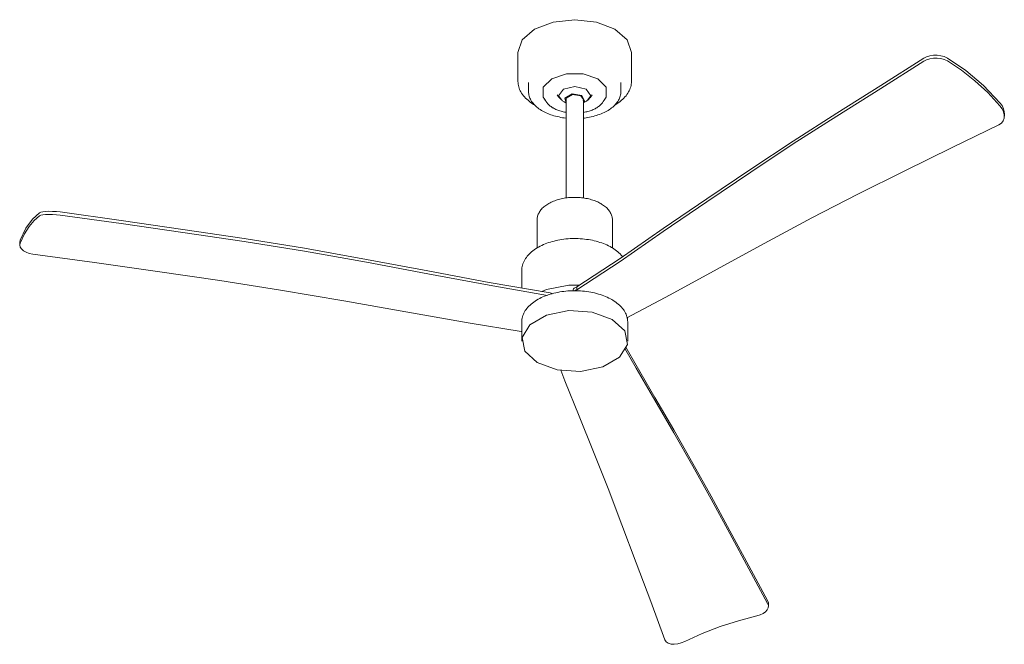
# Model space of a CAD drawing. Header units: millimetres. Extents: x 6018 to 11174, y -3036 to 7375.
# Tile 1 of 3: x 7892 to 9007, y -3036 to -2329. Entities that reach past the tile are written whole.
import ezdxf

# ---------------------------------------------------------------- set-up
doc = ezdxf.new("R2010")
doc.units = ezdxf.units.MM
doc.layers.add('E-ELEC-FIXT', color=7, linetype='Continuous', lineweight=9)

# ---------------------------------------------------------------- blocks, each defined once
blk = doc.blocks.new('33487WP - 33478 NASSAU Brown ceiling fan with DC motor-575497-00 Isometrico PDF')
at = {"layer": 'E-ELEC-FIXT', "color": 251, "true_color": 0x636466}
for p, q in [((2333.7, -2366.6), (2333.7, -2399.5)), ((2462.2, -2399.5), (2462.2, -2366.6)), ((2345.7, -2400.7), (2345.7, -2411)), ((2450.2, -2411), (2450.2, -2400.7)), ((2363.5, -2419), (2365.6, -2422.2)), ((2407.9, -2419.8), (2405.1, -2415.8)), ((2407.7, -2421.5), (2407.9, -2419.8)), ((2407.8, -2531.3), (2407.8, -2419.5)), ((2430.4, -2422.2), (2432.5, -2419)), ((2388.2, -2420.4), (2388.2, -2531.3)), ((2431.1, -2420.8), (2431.2, -2420.6)), ((2884.6, -2438.8), (2884.6, -2435.2)), ((2355.4, -2556.1), (2355.4, -2588)), ((2440.6, -2587.9), (2440.6, -2556.1)), ((1769.9, -2579), (1769.4, -2581.2)), ((1769.4, -2581.1), (1769.4, -2584.4)), ((2338, -2613.5), (2338, -2633.2)), ((2396.2, -2635.5), (2396.2, -2636.3)), ((2400.4, -2632), (2400.4, -2635.3)), ((2338, -2671.5), (2338, -2693.2)), ((2457.6, -2668.2), (2457.8, -2666.7)), ((2458, -2693.2), (2458, -2671.5)), ((2617.3, -2993.5), (2617.3, -2990.2))]:
    blk.add_line(p, q, dxfattribs=at)
for points in [[(2333.7, -2366.6, 0), (2338.6, -2352.4, 0), (2352.6, -2340.3, 0), (2373.4, -2332.3, 0), (2398, -2329.5, 0), (2422.6, -2332.3, 0), (2443.4, -2340.3, 0)], [(2443.4, -2340.3, 0), (2457.4, -2352.4, 0), (2462.2, -2366.6, 0), (2462.2, -2366.6, 0)], [(2793.3, -2373.2, 0), (2744.5, -2403.9, 0), (2694.8, -2435.3, 0), (2645.5, -2466.9, 0), (2597.4, -2498.6, 0), (2547.5, -2532.3, 0), (2498.3, -2566, 0), (2449.3, -2599.8, 0), (2400.4, -2632, 0)], [(2820, -2372.9, 0), (2816.6, -2371.2, 0), (2812.7, -2370.2, 0), (2808.6, -2369.7, 0), (2804.3, -2369.8, 0), (2800.3, -2370.4, 0), (2796.5, -2371.6, 0), (2793.3, -2373.2, 0)], [(2793.3, -2376.4, 0), (2796.5, -2374.8, 0), (2800.3, -2373.7, 0), (2804.3, -2373, 0), (2808.6, -2372.9, 0), (2812.7, -2373.4, 0), (2816.6, -2374.5, 0), (2820, -2376.1, 0)], [(2879.6, -2423.4, 0), (2860.9, -2404, 0), (2841, -2387, 0), (2820, -2372.9, 0)], [(2400.4, -2635.3, 0), (2449.3, -2603, 0), (2498.3, -2569.3, 0), (2547.5, -2535.6, 0), (2597.4, -2501.9, 0), (2645.5, -2470.1, 0), (2694.8, -2438.6, 0), (2744.5, -2407.2, 0), (2793.3, -2376.4, 0)], [(2820, -2376.1, 0), (2835.9, -2386.5, 0), (2851.1, -2398.5, 0), (2865.8, -2412, 0), (2879.6, -2426.9, 0)], [(2424, -2396.4, 0), (2407.5, -2390.9, 0), (2388.5, -2390.9, 0), (2371.9, -2396.4, 0), (2362.4, -2406, 0), (2362.4, -2417, 0), (2364.5, -2420.3, 0)], [(2431.4, -2420.4, 0), (2433.6, -2417, 0), (2433.6, -2406, 0), (2424, -2396.4, 0)], [(2333.7, -2399.5, 0), (2333.8, -2401, 0), (2334, -2402.5, 0), (2334.2, -2404, 0), (2334.6, -2405.5, 0), (2335, -2407, 0), (2335.6, -2408.5, 0), (2336.3, -2409.9, 0), (2337, -2411.3, 0), (2337.9, -2412.8, 0), (2338.9, -2414.1, 0), (2339.9, -2415.5, 0), (2341.1, -2416.8, 0), (2342.3, -2418.2, 0), (2343.6, -2419.4, 0), (2345.1, -2420.7, 0), (2346.6, -2421.9, 0), (2348.1, -2423.1, 0), (2349.8, -2424.2, 0), (2351.5, -2425.3, 0), (2352.4, -2425.8, 0)], [(2410.9, -2408.1, 0), (2398, -2405.1, 0), (2385.1, -2408.1, 0), (2379.8, -2415.6, 0), (2383.4, -2420.5, 0)], [(2412.6, -2420.5, 0), (2416.2, -2415.6, 0), (2410.9, -2408.1, 0)], [(2462.2, -2399.5, 0), (2462.2, -2401, 0), (2462, -2402.5, 0), (2461.8, -2404, 0), (2461.4, -2405.5, 0), (2460.9, -2407, 0), (2460.4, -2408.5, 0), (2459.7, -2409.9, 0), (2458.9, -2411.3, 0), (2458.1, -2412.8, 0), (2457.1, -2414.1, 0), (2456.1, -2415.5, 0), (2454.9, -2416.8, 0), (2453.7, -2418.2, 0), (2452.3, -2419.4, 0), (2450.9, -2420.7, 0), (2449.4, -2421.9, 0), (2447.9, -2423.1, 0), (2446.2, -2424.2, 0), (2444.5, -2425.3, 0), (2443.9, -2425.7, 0)], [(2345.7, -2411, 0), (2345.8, -2412.3, 0), (2345.9, -2413.5, 0), (2346.1, -2414.7, 0), (2346.4, -2415.9, 0), (2346.8, -2417.1, 0), (2347.3, -2418.3, 0), (2347.8, -2419.5, 0), (2348.4, -2420.7, 0), (2349.1, -2421.9, 0), (2349.9, -2423, 0), (2350.8, -2424.1, 0), (2351.7, -2425.2, 0), (2352.7, -2426.3, 0), (2353.8, -2427.3, 0), (2355, -2428.3, 0), (2356.2, -2429.3, 0), (2357.5, -2430.3, 0), (2358.8, -2431.2, 0), (2360.2, -2432.1, 0), (2361.2, -2432.6, 0)], [(2378.2, -2414.5, 0), (2378.9, -2415.6, 0), (2379.6, -2416.6, 0), (2380.3, -2417.5, 0), (2381.1, -2418.3, 0), (2381.8, -2419.1, 0), (2382.5, -2419.8, 0), (2383.3, -2420.4, 0), (2384, -2421, 0), (2384.7, -2421.6, 0), (2385.4, -2422, 0), (2386.1, -2422.5, 0), (2386.5, -2422.7, 0)], [(2406.1, -2415.3, 0), (2395, -2413.5, 0), (2386.9, -2418.2, 0), (2388.2, -2423.4, 0)], [(2405.1, -2415.8, 0), (2395.4, -2414.3, 0), (2388.3, -2418.4, 0), (2388.2, -2420.8, 0)], [(2407.8, -2423.4, 0), (2409.1, -2421.7, 0), (2406.1, -2415.3, 0)], [(2450.2, -2411, 0), (2450.2, -2412.3, 0), (2450.1, -2413.5, 0), (2449.9, -2414.7, 0), (2449.6, -2415.9, 0), (2449.2, -2417.1, 0), (2448.7, -2418.3, 0), (2448.2, -2419.5, 0), (2447.5, -2420.7, 0), (2446.8, -2421.9, 0), (2446.1, -2423, 0), (2445.2, -2424.1, 0), (2444.3, -2425.2, 0), (2443.3, -2426.3, 0), (2442.2, -2427.3, 0), (2441, -2428.3, 0), (2439.8, -2429.3, 0), (2438.5, -2430.3, 0), (2437.2, -2431.2, 0), (2435.8, -2432.1, 0), (2434.3, -2432.9, 0), (2432.8, -2433.7, 0), (2431.2, -2434.5, 0), (2429.5, -2435.3, 0), (2427.9, -2436, 0), (2426.1, -2436.7, 0), (2424.3, -2437.3, 0), (2422.5, -2437.9, 0), (2420.7, -2438.4, 0), (2418.8, -2438.9, 0), (2416.8, -2439.4, 0), (2414.9, -2439.8, 0), (2412.9, -2440.2, 0), (2410.9, -2440.5, 0), (2408.9, -2440.8, 0), (2407.7, -2440.9, 0)], [(2417.7, -2414.5, 0), (2417.1, -2415.6, 0), (2416.4, -2416.6, 0), (2415.7, -2417.5, 0), (2414.9, -2418.3, 0), (2414.2, -2419.1, 0), (2413.5, -2419.8, 0), (2412.7, -2420.4, 0), (2412, -2421, 0), (2411.3, -2421.6, 0), (2410.6, -2422, 0), (2409.9, -2422.5, 0), (2409.2, -2422.9, 0), (2408.5, -2423.2, 0), (2407.9, -2423.6, 0), (2407.8, -2423.6, 0)], [(2365.6, -2422.2, 0), (2366.1, -2423, 0), (2366.7, -2423.7, 0), (2367.3, -2424.5, 0), (2368, -2425.2, 0), (2368.7, -2425.9, 0), (2369.5, -2426.6, 0), (2370.3, -2427.2, 0), (2371.2, -2427.9, 0), (2372.1, -2428.5, 0), (2373, -2429.1, 0), (2373.6, -2429.4, 0)], [(2388.3, -2434.5, 0), (2387.6, -2434.3, 0), (2386.3, -2434.1, 0), (2385, -2433.8, 0), (2383.7, -2433.5, 0), (2382.5, -2433.1, 0), (2381.3, -2432.8, 0), (2380.1, -2432.4, 0), (2378.9, -2431.9, 0), (2377.8, -2431.5, 0), (2376.7, -2431, 0), (2375.6, -2430.5, 0), (2374.6, -2430, 0), (2373.6, -2429.4, 0)], [(2388.2, -2423.6, 0), (2387.7, -2423.4, 0), (2387, -2423, 0), (2386.5, -2422.7, 0)], [(2430.4, -2422.2, 0), (2429.8, -2423, 0), (2429.3, -2423.7, 0), (2428.6, -2424.5, 0), (2428, -2425.2, 0), (2427.2, -2425.9, 0), (2426.5, -2426.6, 0), (2425.7, -2427.2, 0), (2424.8, -2427.9, 0), (2423.9, -2428.5, 0), (2423, -2429.1, 0), (2422, -2429.6, 0), (2421, -2430.2, 0), (2419.9, -2430.7, 0), (2418.9, -2431.2, 0), (2417.7, -2431.7, 0), (2416.6, -2432.1, 0), (2415.4, -2432.5, 0), (2414.2, -2432.9, 0), (2413, -2433.3, 0), (2411.7, -2433.6, 0), (2410.5, -2433.9, 0), (2409.2, -2434.2, 0), (2407.9, -2434.4, 0)], [(2879.6, -2426.9, 0), (2882, -2430.2, 0), (2883.7, -2433.7, 0), (2884.5, -2437.3, 0), (2884.4, -2440.8, 0), (2883.4, -2444, 0), (2881.4, -2446.7, 0), (2878.5, -2448.6, 0)], [(2884.5, -2436.1, 0), (2884.5, -2433.7, 0), (2883.7, -2430.2, 0), (2882, -2426.7, 0), (2879.6, -2423.4, 0)], [(2388.2, -2440.9, 0), (2386.2, -2440.6, 0), (2384.2, -2440.4, 0), (2382.2, -2440, 0), (2380.2, -2439.6, 0), (2378.2, -2439.2, 0), (2376.3, -2438.7, 0), (2374.5, -2438.2, 0), (2372.6, -2437.6, 0), (2370.8, -2437, 0), (2369.1, -2436.4, 0), (2367.4, -2435.7, 0), (2365.7, -2434.9, 0), (2364.1, -2434.2, 0), (2362.5, -2433.4, 0), (2361.2, -2432.6, 0)], [(2878.5, -2448.6, 0), (2825.6, -2474.1, 0), (2771.9, -2500.6, 0), (2718.7, -2527, 0), (2666.5, -2553.8, 0), (2612.5, -2582.8, 0), (2559.2, -2612, 0), (2506.1, -2641.1, 0), (2457.1, -2667.1, 0)], [(2355.4, -2556.1, 0), (2355.4, -2555, 0), (2355.5, -2553.9, 0), (2355.7, -2552.8, 0), (2356, -2551.8, 0), (2356.3, -2550.7, 0), (2356.7, -2549.7, 0), (2357.2, -2548.7, 0), (2357.7, -2547.7, 0), (2358.3, -2546.7, 0), (2359, -2545.7, 0), (2359.7, -2544.8, 0), (2360.5, -2543.9, 0), (2361.3, -2543, 0), (2362.2, -2542.1, 0), (2363.2, -2541.3, 0), (2364.2, -2540.4, 0), (2365.3, -2539.7, 0), (2366.4, -2538.9, 0), (2367.5, -2538.2, 0), (2368.7, -2537.5, 0), (2370, -2536.8, 0), (2371.3, -2536.1, 0), (2372.6, -2535.5, 0), (2374, -2535, 0), (2375.4, -2534.4, 0), (2376.8, -2533.9, 0), (2378.3, -2533.4, 0), (2379.8, -2533, 0), (2381.3, -2532.6, 0), (2382.8, -2532.2, 0), (2384.4, -2531.9, 0), (2386, -2531.6, 0), (2387.6, -2531.3, 0), (2389.3, -2531.1, 0), (2390.9, -2530.9, 0), (2392.5, -2530.8, 0), (2394.2, -2530.7, 0), (2395.9, -2530.6, 0), (2397.5, -2530.6, 0), (2399.2, -2530.6, 0), (2400.9, -2530.6, 0), (2402.5, -2530.7, 0), (2404.2, -2530.8, 0), (2405.8, -2531, 0), (2407.5, -2531.2, 0), (2409.1, -2531.4, 0), (2410.7, -2531.7, 0), (2412.3, -2532, 0), (2413.9, -2532.4, 0), (2415.4, -2532.8, 0), (2416.9, -2533.2, 0), (2418.4, -2533.6, 0), (2419.9, -2534.1, 0), (2421.3, -2534.7, 0), (2422.7, -2535.2, 0), (2424, -2535.8, 0), (2425.3, -2536.4, 0), (2426.6, -2537.1, 0), (2427.7, -2537.7, 0)], [(2440.6, -2556.1, 0), (2440.6, -2555, 0), (2440.5, -2553.9, 0), (2440.3, -2552.8, 0), (2440, -2551.8, 0), (2439.7, -2550.7, 0), (2439.3, -2549.7, 0), (2438.8, -2548.7, 0), (2438.3, -2547.7, 0), (2437.7, -2546.7, 0), (2437, -2545.7, 0), (2436.3, -2544.8, 0), (2435.5, -2543.9, 0), (2434.7, -2543, 0), (2433.8, -2542.1, 0), (2432.8, -2541.3, 0), (2431.8, -2540.4, 0), (2430.7, -2539.7, 0), (2429.6, -2538.9, 0), (2428.5, -2538.2, 0), (2427.7, -2537.7, 0)], [(1791.7, -2548.1, 0), (1783.8, -2555.3, 0), (1776.4, -2565.6, 0), (1769.9, -2579, 0)], [(1769.9, -2582.3, 0), (1774.7, -2572, 0), (1780, -2563.4, 0), (1785.7, -2556.6, 0), (1791.7, -2551.6, 0)], [(1815.3, -2547.1, 0), (1811, -2546.7, 0), (1806.6, -2546.4, 0), (1802.5, -2546.3, 0), (1798.8, -2546.4, 0), (1795.7, -2546.8, 0), (1793.3, -2547.3, 0), (1791.7, -2548.1, 0)], [(1791.7, -2551.6, 0), (1793.3, -2550.9, 0), (1795.7, -2550.3, 0), (1798.8, -2550, 0), (1802.5, -2549.9, 0), (1806.6, -2550, 0), (1811, -2550.3, 0), (1815.3, -2550.8, 0)], [(2370.1, -2638.7, 0), (2301.1, -2626.8, 0), (2231.8, -2613.8, 0), (2162.3, -2600.8, 0), (2091.8, -2588.2, 0), (2023.8, -2577.2, 0), (1954.3, -2566.9, 0), (1884.3, -2556.7, 0), (1815.3, -2547.1, 0)], [(1815.3, -2550.8, 0), (1884.3, -2560.2, 0), (1954.3, -2570.3, 0), (2023.8, -2580.6, 0), (2091.8, -2591.5, 0), (2162.3, -2604.1, 0), (2231.8, -2617, 0), (2301, -2630, 0), (2367, -2641.5, 0)], [(1784.2, -2594.9, 0), (1780.2, -2594.1, 0), (1776.6, -2592.8, 0), (1773.6, -2591, 0), (1771.4, -2589, 0), (1769.9, -2586.8, 0), (1769.4, -2584.5, 0), (1769.9, -2582.3, 0)], [(2338, -2613.5, 0), (2338, -2611.9, 0), (2338.2, -2610.4, 0), (2338.5, -2608.8, 0), (2338.9, -2607.3, 0), (2339.3, -2605.8, 0), (2339.9, -2604.3, 0), (2340.6, -2602.8, 0), (2341.4, -2601.4, 0), (2342.2, -2599.9, 0), (2343.2, -2598.6, 0), (2344.2, -2597.2, 0), (2345.4, -2595.9, 0), (2346.6, -2594.6, 0), (2347.8, -2593.4, 0), (2349.2, -2592.2, 0), (2350.6, -2591, 0), (2352.1, -2589.9, 0), (2353.7, -2588.9, 0), (2355.3, -2587.8, 0), (2357, -2586.8, 0), (2358.8, -2585.9, 0), (2360.6, -2585, 0), (2362.5, -2584.1, 0), (2364.4, -2583.3, 0), (2366.3, -2582.6, 0), (2368.4, -2581.8, 0), (2370.4, -2581.2, 0), (2372.5, -2580.6, 0), (2374.7, -2580, 0), (2376.8, -2579.5, 0), (2379, -2579, 0), (2381.3, -2578.6, 0), (2383.5, -2578.2, 0), (2385.8, -2577.9, 0), (2388.1, -2577.7, 0), (2390.4, -2577.5, 0), (2392.7, -2577.3, 0), (2395, -2577.2, 0), (2397.4, -2577.2, 0), (2399.7, -2577.2, 0), (2402, -2577.3, 0), (2404.3, -2577.4, 0), (2406.7, -2577.6, 0), (2409, -2577.8, 0), (2411.3, -2578.1, 0), (2413.5, -2578.4, 0), (2415.8, -2578.8, 0), (2418, -2579.2, 0), (2420.2, -2579.7, 0), (2422.3, -2580.2, 0), (2424.4, -2580.8, 0), (2426.5, -2581.5, 0), (2428.6, -2582.2, 0), (2430.6, -2582.9, 0), (2432.5, -2583.7, 0), (2434.4, -2584.5, 0), (2436.2, -2585.4, 0), (2438, -2586.3, 0), (2439.6, -2587.2, 0)], [(2337.4, -2682.3, 0), (2277.2, -2672.6, 0), (2206.9, -2660, 0), (2136.4, -2647.6, 0), (2064.9, -2635.6, 0), (1996, -2624.6, 0), (1925.4, -2614.4, 0), (1854.2, -2604.5, 0), (1784.2, -2594.9, 0)], [(2452.2, -2597.7, 0), (2451.8, -2597.2, 0), (2450.6, -2595.9, 0), (2449.4, -2594.6, 0), (2448.1, -2593.4, 0), (2446.8, -2592.2, 0), (2445.4, -2591, 0), (2443.9, -2589.9, 0), (2442.3, -2588.9, 0), (2440.7, -2587.8, 0), (2439.6, -2587.2, 0)], [(2403.6, -2629.8, 0), (2391.3, -2629.9, 0), (2366.1, -2635, 0), (2360.9, -2637.1, 0)], [(2338, -2671.5, 0), (2338, -2670.1, 0), (2338.2, -2668.6, 0), (2338.4, -2667.2, 0), (2338.8, -2665.7, 0), (2339.2, -2664.3, 0), (2339.8, -2662.9, 0), (2340.4, -2661.5, 0), (2341.2, -2660.2, 0), (2342, -2658.8, 0), (2342.9, -2657.5, 0), (2343.9, -2656.2, 0), (2345, -2654.9, 0), (2346.2, -2653.7, 0), (2347.4, -2652.5, 0), (2348.7, -2651.3, 0), (2350.1, -2650.2, 0), (2351.6, -2649.1, 0), (2353.2, -2648, 0), (2354.8, -2647, 0), (2356.5, -2646, 0), (2358.3, -2645, 0), (2360.1, -2644.1, 0), (2361.9, -2643.3, 0), (2363.9, -2642.5, 0), (2365.9, -2641.7, 0), (2367.9, -2641, 0), (2370, -2640.3, 0), (2372.1, -2639.7, 0), (2374.3, -2639.1, 0), (2376.5, -2638.6, 0), (2378.7, -2638.1, 0), (2381, -2637.7, 0), (2383.3, -2637.3, 0), (2385.6, -2637, 0), (2387.9, -2636.8, 0), (2390.2, -2636.5, 0), (2392.6, -2636.4, 0), (2395, -2636.3, 0), (2397.4, -2636.3, 0), (2399.7, -2636.3, 0), (2402.1, -2636.3, 0), (2404.5, -2636.5, 0), (2406.8, -2636.6, 0), (2409.2, -2636.9, 0), (2411.5, -2637.1, 0), (2413.8, -2637.5, 0), (2416.1, -2637.9, 0), (2418.3, -2638.3, 0), (2420.5, -2638.8, 0), (2422.7, -2639.4, 0), (2424.9, -2640, 0), (2427, -2640.6, 0), (2429, -2641.3, 0), (2431, -2642, 0), (2433, -2642.8, 0), (2434.9, -2643.7, 0), (2436.8, -2644.6, 0), (2438.6, -2645.5, 0), (2440.1, -2646.3, 0)], [(2372.7, -2639.6, 0), (2371.5, -2639.1, 0), (2370.1, -2638.7, 0)], [(2400.4, -2632, 0), (2398.8, -2632.5, 0), (2397.4, -2633.3, 0), (2396.5, -2634.3, 0), (2396.2, -2635.4, 0)], [(2397.9, -2636.3, 0), (2398.8, -2635.8, 0), (2400.4, -2635.3, 0)], [(2458, -2671.5, 0), (2457.9, -2670.1, 0), (2457.8, -2668.6, 0), (2457.5, -2667.2, 0), (2457.2, -2665.7, 0), (2456.7, -2664.3, 0), (2456.2, -2662.9, 0), (2455.6, -2661.5, 0), (2454.8, -2660.2, 0), (2454, -2658.8, 0), (2453.1, -2657.5, 0), (2452.1, -2656.2, 0), (2451, -2654.9, 0), (2449.8, -2653.7, 0), (2448.6, -2652.5, 0), (2447.2, -2651.3, 0), (2445.8, -2650.2, 0), (2444.4, -2649.1, 0), (2442.8, -2648, 0), (2441.2, -2647, 0), (2440.1, -2646.3, 0)], [(2440.4, -2668.7, 0), (2417.8, -2660.5, 0), (2391.3, -2658.8, 0), (2366.1, -2663.8, 0), (2347.2, -2674.7, 0), (2338.4, -2689.3, 0), (2341.4, -2704.6, 0), (2355.6, -2717.7, 0)], [(2355.6, -2717.7, 0), (2378.2, -2725.9, 0), (2404.7, -2727.6, 0), (2429.9, -2722.5, 0), (2448.8, -2711.6, 0), (2457.6, -2697.1, 0), (2454.6, -2681.7, 0), (2440.4, -2668.7, 0)], [(2454.8, -2701.7, 0), (2467.6, -2723.8, 0), (2488.8, -2760.3, 0), (2510.1, -2797.1, 0), (2531.7, -2835, 0), (2552.5, -2872.2, 0), (2573.8, -2911.2, 0), (2595.3, -2950.9, 0), (2616.5, -2990.3, 0)], [(2616.5, -2987, 0), (2595.3, -2947.7, 0), (2573.8, -2907.9, 0), (2552.5, -2868.9, 0), (2531.7, -2831.7, 0), (2510.1, -2793.9, 0), (2488.8, -2757.1, 0), (2467.5, -2720.6, 0), (2455.7, -2700.2, 0)], [(2500.2, -3031.3, 0), (2484.1, -2987.9, 0), (2467.7, -2944.3, 0), (2451.5, -2901.2, 0), (2435.7, -2860, 0), (2419.2, -2818.5, 0), (2403, -2778.2, 0), (2386.9, -2738.1, 0), (2382.2, -2726.1, 0)], [(2617.3, -2990.6, 0), (2617.3, -2989.4, 0), (2616.5, -2987, 0)], [(2616.5, -2990.3, 0), (2617.3, -2992.6, 0), (2617.1, -2995.1, 0), (2616, -2997.4, 0), (2614.1, -2999.6, 0), (2611.3, -3001.5, 0), (2608, -3003.1, 0), (2604.1, -3004.3, 0)], [(2604.1, -3004.3, 0), (2583.4, -3009.8, 0), (2562.8, -3016.5, 0), (2542.5, -3024.3, 0), (2522.7, -3033.2, 0)], [(2522.7, -3033.2, 0), (2518.7, -3034.9, 0), (2514.6, -3036, 0), (2510.7, -3036.5, 0), (2507.1, -3036.3, 0), (2504, -3035.4, 0), (2501.6, -3033.6, 0), (2500.2, -3031.3, 0)]]:
    blk.add_polyline3d(points, dxfattribs=at)

msp = doc.modelspace()

# ---------------------------------------------------------------- block references
at = {"layer": 'E-ELEC-FIXT'}
msp.add_blockref('33487WP - 33478 NASSAU Brown ceiling fan with DC motor-575497-00 Isometrico PDF', (6122.9, 0), dxfattribs=at)

doc.saveas('drawing.dxf')
